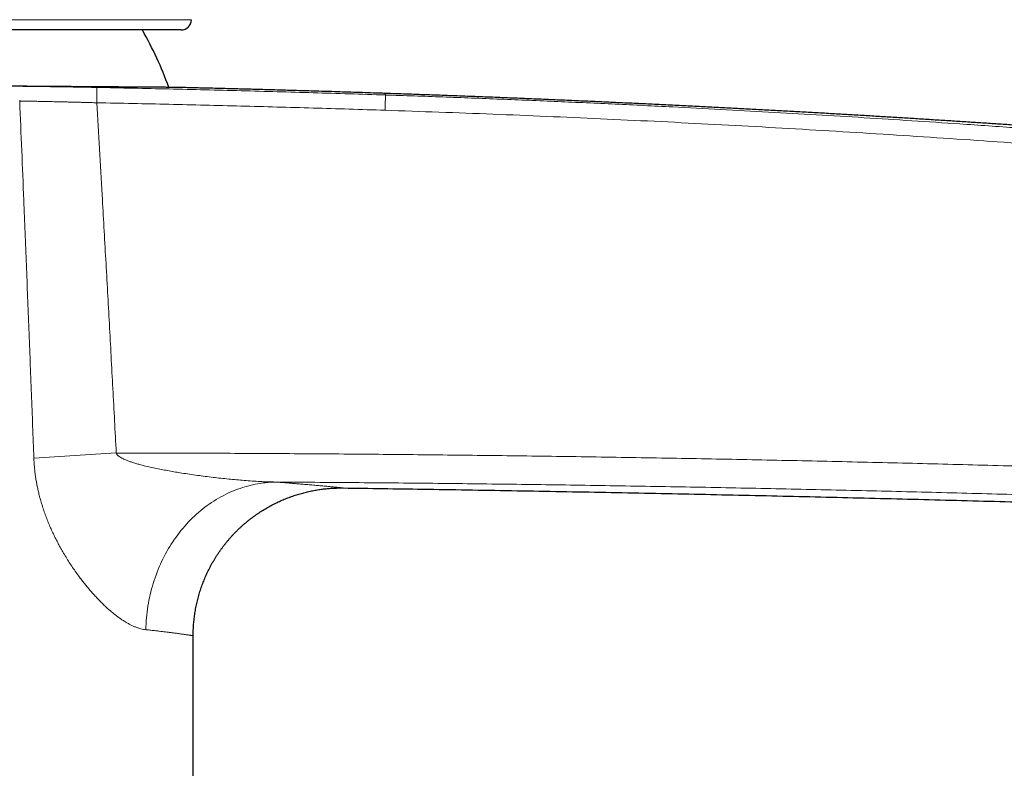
# Model space of a CAD drawing. Header units: millimetres. Extents: x 8 to 674, y 12 to 828.
# Tile 23 of 25: x 503 to 569, y 740 to 791. Entities that reach past the tile are written whole.
import ezdxf

# ---------------------------------------------------------------- set-up
doc = ezdxf.new("R2010")
doc.units = ezdxf.units.MM

msp = doc.modelspace()

# ---------------------------------------------------------------- linework, layer by layer
at = {"color": 252, "linetype": 'Continuous', "lineweight": 0}
msp.add_line((489.26, 791.138), (514.137, 791.138), dxfattribs=at)
at = {"color": 7, "linetype": 'Continuous', "lineweight": 30}
for p, q in [((513.437, 790.443), (465.084, 790.443)), ((527.256, 786.149), (527.256, 786.149)), ((527.256, 786.149), (527.256, 786.149)), ((514.257, 653.943), (514.257, 749.454))]:
    msp.add_line(p, q, dxfattribs=at)
at = {"color": 252, "linetype": 'Continuous', "lineweight": 0, "flags": 128}
for points in [[(502.523, 785.635), (502.522, 785.699)], [(519.831, 759.854), (519.657, 759.849), (519.483, 759.84), (519.309, 759.827), (519.136, 759.811), (518.962, 759.79), (518.789, 759.765), (518.616, 759.737), (518.444, 759.704), (518.273, 759.667), (518.101, 759.627), (517.931, 759.583), (517.761, 759.535), (517.592, 759.483), (517.424, 759.427), (517.257, 759.367), (517.091, 759.304), (516.926, 759.237), (516.762, 759.166), (516.599, 759.091), (516.438, 759.013), (516.278, 758.931), (516.119, 758.845), (515.962, 758.756), (515.806, 758.664), (515.652, 758.567), (515.499, 758.468), (515.349, 758.365), (515.2, 758.258), (515.052, 758.148), (514.907, 758.035), (514.764, 757.919), (514.622, 757.8), (514.483, 757.677), (514.346, 757.551), (514.211, 757.422), (514.078, 757.29), (513.947, 757.155), (513.819, 757.018), (513.693, 756.877), (513.569, 756.734), (513.448, 756.587), (513.33, 756.439), (513.214, 756.287), (513.101, 756.133), (512.99, 755.977), (512.882, 755.818), (512.777, 755.656), (512.674, 755.493), (512.575, 755.327), (512.478, 755.159), (512.384, 754.989), (512.293, 754.817), (512.206, 754.643), (512.121, 754.467), (512.039, 754.289), (511.96, 754.109), (511.885, 753.928), (511.812, 753.745), (511.743, 753.56), (511.677, 753.374), (511.614, 753.187), (511.554, 752.998), (511.498, 752.808), (511.445, 752.617), (511.395, 752.425), (511.348, 752.232), (511.305, 752.037), (511.266, 751.842), (511.229, 751.647), (511.196, 751.45), (511.167, 751.253), (511.141, 751.055), (511.118, 750.857), (511.099, 750.658), (511.083, 750.459), (511.071, 750.26), (511.062, 750.061), (511.057, 749.862)]]:
    msp.add_lwpolyline(points, dxfattribs=at)
at = {"color": 7, "linetype": 'Continuous', "lineweight": 30}
for centre, radius, start, end in [((513.437, 791.143), 0.7, 270, 359.59727), ((489.257, 778.193), 24.8, 19.71683, 29.60096)]:
    msp.add_arc(centre, radius, start, end, dxfattribs=at)
at = {"color": 252, "linetype": 'Continuous', "lineweight": 0}
for centre, radius, start, end in [((486.402, 786.201), 21.349, 358.16438, 0.94407), ((521.1, 531.029), 231.104, 92.98732, 94.3723)]:
    msp.add_arc(centre, radius, start, end, dxfattribs=at)
at = {"color": 7, "linetype": 'Continuous', "lineweight": 30}
for points, knots in [([(513.095, 786.554), (513.093, 786.554), (513.087, 786.554), (513.067, 786.555), (513.035, 786.555), (512.994, 786.555), (512.943, 786.556), (512.881, 786.557), (512.807, 786.557), (512.722, 786.558), (512.625, 786.559), (512.514, 786.56), (512.388, 786.561), (512.251, 786.562), (512.101, 786.563), (511.939, 786.564), (511.759, 786.566), (511.559, 786.567), (511.337, 786.569), (511.102, 786.571), (510.851, 786.572), (510.586, 786.574), (510.323, 786.576), (510.064, 786.578), (509.813, 786.58), (509.551, 786.581), (509.28, 786.583), (509, 786.585), (508.742, 786.587), (508.509, 786.589), (508.304, 786.59), (508.096, 786.591), (507.858, 786.593), (507.589, 786.595), (507.287, 786.597), (506.978, 786.599), (506.662, 786.602), (506.339, 786.604), (506.002, 786.606), (505.651, 786.609), (505.285, 786.612), (504.911, 786.614), (504.528, 786.617), (504.136, 786.62), (503.734, 786.623), (503.324, 786.627), (502.884, 786.63), (502.41, 786.634), (501.941, 786.638), (501.505, 786.641), (501.102, 786.645), (500.695, 786.648), (500.283, 786.652), (499.866, 786.655), (499.436, 786.659), (498.992, 786.663), (498.534, 786.667), (498.072, 786.671), (497.603, 786.676), (497.127, 786.68), (496.643, 786.685), (496.156, 786.689), (495.636, 786.694), (495.083, 786.7), (494.54, 786.705), (494.04, 786.71), (493.582, 786.715), (493.122, 786.719), (492.66, 786.724), (492.196, 786.728), (491.721, 786.733), (491.235, 786.738), (490.737, 786.743), (490.238, 786.748), (489.735, 786.754), (489.229, 786.759), (488.718, 786.764), (488.207, 786.769), (487.666, 786.774), (487.096, 786.78), (486.496, 786.786), (485.897, 786.792), (485.301, 786.797), (484.705, 786.803), (484.112, 786.808), (483.521, 786.814), (482.966, 786.818), (482.448, 786.823), (481.965, 786.827), (481.484, 786.83), (481.007, 786.834), (480.532, 786.837), (480.113, 786.84), (479.746, 786.842), (479.433, 786.844), (479.121, 786.846), (478.733, 786.848), (478.271, 786.851), (477.738, 786.853), (477.213, 786.856), (476.693, 786.858), (476.181, 786.859), (475.706, 786.86), (475.266, 786.861), (474.859, 786.862), (474.459, 786.862), (474.065, 786.862), (473.677, 786.862), (473.337, 786.862), (473.043, 786.861), (472.793, 786.861), (472.546, 786.86), (472.242, 786.859), (471.882, 786.858), (471.612, 786.857), (471.478, 786.857)], [0, 0, 0, 0, 0.0037962, 0.0119988, 0.0202298, 0.0284615, 0.0366925, 0.045467, 0.0542415, 0.0630314, 0.0718213, 0.0813242, 0.0908283, 0.1003312, 0.1098783, 0.1194266, 0.1289736, 0.1395985, 0.1502251, 0.1608499, 0.1715367, 0.1822252, 0.1929119, 0.2018118, 0.2107127, 0.2196125, 0.2285487, 0.2374858, 0.2464219, 0.2524647, 0.2585074, 0.2645551, 0.2706029, 0.2788081, 0.2870142, 0.2952194, 0.303453, 0.3116875, 0.3199211, 0.3286985, 0.3374759, 0.3462687, 0.3550615, 0.3640399, 0.3730182, 0.382013, 0.3910078, 0.4016173, 0.4122336, 0.4204389, 0.428645, 0.4368503, 0.445084, 0.4533185, 0.4615522, 0.4703297, 0.4791072, 0.4879, 0.4966929, 0.5056713, 0.5146497, 0.5236446, 0.5326394, 0.543249, 0.5538653, 0.5620736, 0.5702826, 0.5784909, 0.5867276, 0.594965, 0.6032017, 0.6119824, 0.620763, 0.6295591, 0.6383552, 0.647337, 0.6563188, 0.6653171, 0.6743154, 0.6849291, 0.6955495, 0.7061735, 0.7167992, 0.7274232, 0.7381091, 0.7487966, 0.7594825, 0.7683816, 0.7772817, 0.7861808, 0.7951162, 0.8040526, 0.8129879, 0.8190301, 0.8250723, 0.8311195, 0.8371667, 0.8477907, 0.8584164, 0.8690404, 0.8797263, 0.8904139, 0.9010998, 0.909999, 0.9188992, 0.9277984, 0.9367339, 0.9456704, 0.9546059, 0.9606482, 0.9666904, 0.9727378, 0.9787851, 0.9894079, 1, 1, 1, 1]), ([(527.256, 786.15), (527.12, 786.154), (526.723, 786.168), (526.071, 786.189), (525.305, 786.214), (524.554, 786.239), (523.822, 786.262), (523.11, 786.284), (522.418, 786.305), (521.74, 786.325), (521.101, 786.344), (520.498, 786.361), (519.931, 786.378), (519.376, 786.393), (518.833, 786.408), (518.302, 786.423), (517.784, 786.437), (517.277, 786.45), (516.782, 786.463), (516.3, 786.476), (515.83, 786.488), (515.372, 786.499), (514.926, 786.51), (514.492, 786.521), (514.071, 786.531), (513.662, 786.541), (513.338, 786.548), (513.15, 786.553), (513.095, 786.554)], [0, 0, 0, 0, 0.028857, 0.084069, 0.138197, 0.191239, 0.243191, 0.293154, 0.342061, 0.389911, 0.436701, 0.477581, 0.517613, 0.556795, 0.595127, 0.632606, 0.669232, 0.705003, 0.739918, 0.773976, 0.807175, 0.839515, 0.870993, 0.90161, 0.931364, 0.960254, 0.988279, 1, 1, 1, 1]), ([(673.128, 772.744), (672.975, 772.767), (672.603, 772.823), (672.015, 772.911), (671.371, 773.007), (670.742, 773.101), (670.129, 773.192), (669.547, 773.278), (668.996, 773.36), (668.475, 773.436), (667.967, 773.511), (667.473, 773.583), (666.991, 773.654), (666.522, 773.722), (666.066, 773.788), (665.624, 773.852), (665.194, 773.914), (664.778, 773.974), (664.375, 774.032), (663.992, 774.087), (663.628, 774.139), (663.284, 774.189), (662.952, 774.236), (662.631, 774.282), (662.316, 774.327), (662.007, 774.37), (661.705, 774.413), (661.416, 774.454), (661.14, 774.493), (660.877, 774.53), (660.632, 774.564), (660.403, 774.597), (660.192, 774.626), (659.992, 774.654), (659.803, 774.681), (659.626, 774.705), (659.461, 774.728), (659.307, 774.75), (659.165, 774.77), (659.032, 774.788), (658.91, 774.805), (658.799, 774.821), (658.699, 774.835), (658.608, 774.847), (658.525, 774.859), (658.451, 774.869), (658.386, 774.878), (658.332, 774.886), (658.287, 774.892), (658.244, 774.898), (658.193, 774.905), (658.131, 774.913), (658.056, 774.924), (657.97, 774.936), (657.867, 774.95), (657.746, 774.967), (657.603, 774.986), (657.447, 775.008), (657.275, 775.032), (657.089, 775.057), (656.889, 775.085), (656.674, 775.114), (656.444, 775.146), (656.199, 775.179), (655.94, 775.215), (655.667, 775.252), (655.384, 775.291), (655.094, 775.33), (654.796, 775.371), (654.485, 775.413), (654.161, 775.457), (653.663, 775.524), (652.998, 775.613), (652.173, 775.724), (651.355, 775.833), (650.543, 775.94), (649.739, 776.046), (648.895, 776.157), (648.011, 776.272), (647.09, 776.392), (646.179, 776.509), (645.221, 776.632), (644.218, 776.76), (643.171, 776.892), (642.137, 777.022), (641.118, 777.149), (640.112, 777.274), (639.029, 777.407), (637.863, 777.55), (636.605, 777.702), (635.341, 777.854), (634.069, 778.006), (632.791, 778.157), (631.427, 778.316), (629.978, 778.484), (628.443, 778.661), (626.898, 778.836), (625.448, 778.999), (624.095, 779.149), (622.845, 779.287), (621.6, 779.423), (620.365, 779.557), (619.147, 779.687), (617.946, 779.815), (616.761, 779.94), (615.586, 780.062), (614.487, 780.176), (613.465, 780.281), (612.517, 780.378), (611.576, 780.473), (610.641, 780.567), (609.72, 780.659), (608.814, 780.749), (607.924, 780.836), (607.046, 780.922), (606.18, 781.006), (605.325, 781.088), (604.481, 781.169), (603.649, 781.248), (603.03, 781.307), (602.621, 781.345), (602.417, 781.364), (602.214, 781.383), (602.016, 781.402), (601.827, 781.42), (601.65, 781.436), (601.49, 781.451), (601.347, 781.464), (601.22, 781.476), (601.103, 781.487), (600.998, 781.497), (600.904, 781.505), (600.819, 781.513), (600.744, 781.52), (600.68, 781.526), (600.628, 781.531), (600.59, 781.535), (600.563, 781.537), (600.542, 781.539), (600.521, 781.541), (600.495, 781.543), (600.457, 781.547), (600.406, 781.551), (600.341, 781.558), (600.264, 781.565), (600.176, 781.573), (600.073, 781.582), (599.953, 781.593), (599.816, 781.606), (599.665, 781.62), (599.501, 781.635), (599.322, 781.651), (599.13, 781.669), (598.925, 781.687), (598.706, 781.707), (598.473, 781.728), (598.226, 781.751), (597.966, 781.774), (597.692, 781.799), (597.404, 781.825), (597.103, 781.852), (596.788, 781.88), (596.455, 781.91), (596.101, 781.941), (595.728, 781.975), (595.339, 782.009), (594.936, 782.044), (594.518, 782.081), (594.08, 782.119), (593.623, 782.159), (593.146, 782.201), (592.652, 782.243), (592.144, 782.287), (591.619, 782.332), (591.09, 782.377), (590.556, 782.422), (590.018, 782.467), (589.467, 782.513), (588.902, 782.56), (588.323, 782.608), (587.73, 782.657), (587.124, 782.707), (586.503, 782.757), (585.869, 782.809), (585.225, 782.861), (584.572, 782.913), (583.909, 782.965), (583.233, 783.019), (582.54, 783.073), (581.829, 783.128), (581.1, 783.184), (580.357, 783.241), (579.601, 783.298), (578.836, 783.356), (578.063, 783.414), (577.281, 783.472), (576.486, 783.53), (575.672, 783.589), (574.839, 783.649), (573.988, 783.71), (573.122, 783.771), (572.244, 783.832), (571.352, 783.894), (570.446, 783.956), (569.509, 784.02), (568.539, 784.085), (567.537, 784.151), (566.519, 784.218), (565.487, 784.284), (564.439, 784.351), (563.397, 784.416), (562.361, 784.481), (561.332, 784.543), (560.29, 784.606), (559.234, 784.669), (558.165, 784.732), (557.083, 784.794), (555.987, 784.857), (554.878, 784.919), (553.755, 784.98), (552.626, 785.042), (551.491, 785.102), (550.35, 785.162), (549.195, 785.221), (548.021, 785.28), (546.826, 785.34), (545.611, 785.399), (544.382, 785.457), (543.14, 785.515), (541.892, 785.572), (540.638, 785.628), (539.378, 785.683), (538.106, 785.737), (536.811, 785.791), (535.494, 785.845), (534.155, 785.898), (532.802, 785.95), (531.435, 786.002), (530.055, 786.052), (528.66, 786.101), (527.726, 786.133), (527.256, 786.149)], [0, 0, 0, 0, 0.003169, 0.007729, 0.012182, 0.016527, 0.020764, 0.024893, 0.028584, 0.032184, 0.035693, 0.039112, 0.04244, 0.045677, 0.048824, 0.05188, 0.054845, 0.05772, 0.060503, 0.063197, 0.065653, 0.068029, 0.070324, 0.072538, 0.074672, 0.076847, 0.078932, 0.080926, 0.082829, 0.084642, 0.086364, 0.087905, 0.089366, 0.090745, 0.092045, 0.093264, 0.094402, 0.09546, 0.096442, 0.097355, 0.098198, 0.098958, 0.099651, 0.100277, 0.100835, 0.101363, 0.101812, 0.102183, 0.102476, 0.102748, 0.103071, 0.103518, 0.104035, 0.104624, 0.105283, 0.106161, 0.10714, 0.108219, 0.109398, 0.110679, 0.112059, 0.113541, 0.115123, 0.116805, 0.118589, 0.120472, 0.122456, 0.124419, 0.126471, 0.128612, 0.130842, 0.133162, 0.138887, 0.144567, 0.150197, 0.155779, 0.161313, 0.166798, 0.173201, 0.179535, 0.185803, 0.192003, 0.199296, 0.206494, 0.213596, 0.220603, 0.227514, 0.234331, 0.242923, 0.251557, 0.260241, 0.268974, 0.277756, 0.286587, 0.297058, 0.307595, 0.318199, 0.32887, 0.337454, 0.346057, 0.3546, 0.363076, 0.371483, 0.379674, 0.387799, 0.395859, 0.403854, 0.410397, 0.416896, 0.423351, 0.429761, 0.436123, 0.442301, 0.448402, 0.454426, 0.460374, 0.466248, 0.472047, 0.477772, 0.483424, 0.484834, 0.486239, 0.48764, 0.489028, 0.490339, 0.491559, 0.492688, 0.493643, 0.494522, 0.495324, 0.496049, 0.496698, 0.49727, 0.497806, 0.498252, 0.498607, 0.498872, 0.499046, 0.499159, 0.499303, 0.499484, 0.499702, 0.500077, 0.500528, 0.501054, 0.501655, 0.502332, 0.503177, 0.504116, 0.505149, 0.506275, 0.507496, 0.50881, 0.510218, 0.511719, 0.513314, 0.515003, 0.516785, 0.518661, 0.520629, 0.522692, 0.524847, 0.527095, 0.52955, 0.532107, 0.534766, 0.537526, 0.540388, 0.543351, 0.546512, 0.54978, 0.553156, 0.556639, 0.560229, 0.563926, 0.56751, 0.571188, 0.574961, 0.578828, 0.58279, 0.586847, 0.590997, 0.595241, 0.599579, 0.604011, 0.608455, 0.612989, 0.617614, 0.622328, 0.62722, 0.632205, 0.637282, 0.642453, 0.647716, 0.652975, 0.658323, 0.66376, 0.669286, 0.675016, 0.680838, 0.686753, 0.692759, 0.698858, 0.705049, 0.711331, 0.718079, 0.72493, 0.731884, 0.738939, 0.746098, 0.753358, 0.760298, 0.767328, 0.774449, 0.781661, 0.788964, 0.796358, 0.803842, 0.811417, 0.819084, 0.826841, 0.834548, 0.842342, 0.850225, 0.858196, 0.866402, 0.874699, 0.883088, 0.891568, 0.90014, 0.908648, 0.917246, 0.925932, 0.934707, 0.943753, 0.952893, 0.962126, 0.971453, 0.980874, 0.99039, 1, 1, 1, 1]), ([(514.257, 749.454), (514.257, 749.493), (514.257, 749.595), (514.261, 749.76), (514.268, 749.95), (514.28, 750.139), (514.294, 750.328), (514.313, 750.516), (514.335, 750.704), (514.36, 750.891), (514.389, 751.078), (514.421, 751.264), (514.457, 751.449), (514.496, 751.633), (514.539, 751.816), (514.585, 751.999), (514.635, 752.18), (514.688, 752.36), (514.744, 752.54), (514.804, 752.717), (514.867, 752.894), (514.933, 753.069), (515.002, 753.243), (515.074, 753.416), (515.15, 753.587), (515.229, 753.756), (515.311, 753.924), (515.396, 754.09), (515.483, 754.254), (515.574, 754.417), (515.668, 754.577), (515.765, 754.736), (515.864, 754.893), (515.967, 755.048), (516.072, 755.2), (516.18, 755.351), (516.29, 755.499), (516.404, 755.646), (516.519, 755.79), (516.638, 755.931), (516.758, 756.071), (516.881, 756.208), (517.007, 756.342), (517.135, 756.475), (517.265, 756.604), (517.397, 756.731), (517.532, 756.856), (517.668, 756.978), (517.807, 757.097), (517.948, 757.213), (518.09, 757.327), (518.235, 757.438), (518.381, 757.546), (518.529, 757.652), (518.679, 757.754), (518.83, 757.854), (518.983, 757.951), (519.137, 758.045), (519.293, 758.135), (519.45, 758.223), (519.608, 758.308), (519.768, 758.39), (519.928, 758.469), (520.09, 758.545), (520.253, 758.618), (520.416, 758.688), (520.581, 758.754), (520.746, 758.818), (520.912, 758.878), (521.078, 758.936), (521.245, 758.99), (521.412, 759.041), (521.579, 759.089), (521.747, 759.134), (521.914, 759.176), (522.082, 759.215), (522.249, 759.251), (522.416, 759.284), (522.583, 759.313), (522.749, 759.34), (522.915, 759.364), (523.079, 759.385), (523.243, 759.403), (523.405, 759.418), (523.565, 759.43), (523.724, 759.44), (523.881, 759.447), (524.035, 759.452), (524.186, 759.454), (524.308, 759.454), (524.379, 759.453), (524.401, 759.453)], [0, 0, 0, 0, 0.007363, 0.019334, 0.031296, 0.04325, 0.055195, 0.067131, 0.079059, 0.090979, 0.102889, 0.114792, 0.126685, 0.138571, 0.150448, 0.162316, 0.174176, 0.186027, 0.19787, 0.209704, 0.22153, 0.233347, 0.245155, 0.256954, 0.268745, 0.280526, 0.292299, 0.304062, 0.315816, 0.327561, 0.339297, 0.351023, 0.362739, 0.374446, 0.386143, 0.397829, 0.409505, 0.421171, 0.432826, 0.444471, 0.456104, 0.467726, 0.479336, 0.490935, 0.502521, 0.514095, 0.525656, 0.537204, 0.548739, 0.56026, 0.571767, 0.583259, 0.594736, 0.606197, 0.617642, 0.62907, 0.640481, 0.651873, 0.663247, 0.674601, 0.685935, 0.697248, 0.708538, 0.719804, 0.731046, 0.742262, 0.753451, 0.764611, 0.775741, 0.786839, 0.797902, 0.808929, 0.819916, 0.830863, 0.841764, 0.852617, 0.863419, 0.874164, 0.884847, 0.895464, 0.906008, 0.91647, 0.926844, 0.937118, 0.94728, 0.957318, 0.967213, 0.976945, 0.98649, 0.995813, 1, 1, 1, 1]), ([(524.396, 759.452), (526.189, 759.427), (529.986, 759.373), (535.782, 759.277), (541.782, 759.168), (547.775, 759.048), (553.727, 758.918), (559.638, 758.778), (565.511, 758.629), (571.382, 758.469), (577.288, 758.298), (583.23, 758.115), (589.211, 757.92), (595.194, 757.714), (601.183, 757.497), (606.749, 757.285), (611.892, 757.082), (616.612, 756.888), (621.339, 756.687), (625.859, 756.489), (628.802, 756.355), (630.169, 756.293)], [0, 0, 0, 0, 0.050851, 0.107635, 0.16434, 0.220978, 0.277563, 0.333099, 0.388607, 0.444101, 0.499594, 0.556106, 0.612641, 0.669214, 0.725836, 0.782521, 0.827111, 0.871755, 0.916458, 0.961227, 1, 1, 1, 1])]:
    msp.add_open_spline(points, degree=3, knots=knots, dxfattribs=at)
at = {"color": 252, "linetype": 'Continuous', "lineweight": 0}
for points, knots in [([(502.009, 786.635), (502.118, 786.634), (502.337, 786.632), (502.674, 786.629), (503.018, 786.625), (503.369, 786.621), (503.727, 786.617), (504.083, 786.613), (504.438, 786.608), (504.79, 786.603), (505.145, 786.598), (505.504, 786.592), (505.868, 786.587), (506.238, 786.58), (506.614, 786.574), (506.991, 786.567), (507.37, 786.56), (507.622, 786.555), (507.748, 786.553)], [0, 0, 0, 0, 0.063499, 0.127018, 0.190517, 0.25472, 0.318943, 0.383146, 0.443914, 0.504733, 0.565568, 0.626387, 0.687155, 0.749688, 0.812275, 0.87488, 0.937468, 1, 1, 1, 1]), ([(507.748, 786.553), (509.374, 786.519), (511.813, 786.469), (515.064, 786.392), (517.503, 786.331), (519.942, 786.265), (522.38, 786.195), (524.818, 786.122), (526.444, 786.07), (527.256, 786.043)], [0, 0, 0, 0, 0.249993, 0.374991, 0.499989, 0.624991, 0.749993, 0.874997, 1, 1, 1, 1]), ([(527.256, 786.042), (527.256, 786.059), (527.256, 786.091), (527.256, 786.121), (527.256, 786.139), (527.256, 786.148), (527.256, 786.148), (527.256, 786.149)], [0, 0, 0, 0, 0.248873, 0.497754, 0.683203, 0.868648, 1, 1, 1, 1]), ([(527.256, 786.042), (527.256, 786.042), (528.552, 786), (531.144, 785.911), (535.031, 785.763), (538.917, 785.601), (542.803, 785.426), (546.473, 785.248), (549.926, 785.069), (553.163, 784.892), (556.4, 784.705), (559.635, 784.509), (562.869, 784.303), (566.32, 784.073), (569.988, 783.818), (573.872, 783.533), (577.755, 783.235), (581.637, 782.923), (585.387, 782.609), (589.006, 782.293), (592.492, 781.978), (595.978, 781.653), (599.462, 781.316), (602.946, 780.969), (606.428, 780.61), (609.909, 780.241), (613.39, 779.861), (616.87, 779.47), (620.35, 779.067), (623.828, 778.654), (627.305, 778.23), (630.779, 777.794), (634.252, 777.348), (637.722, 776.891), (641.192, 776.422), (644.66, 775.943), (648.126, 775.452), (651.591, 774.95), (655.054, 774.437), (658.517, 773.912), (661.979, 773.376), (665.439, 772.829), (667.744, 772.455), (668.897, 772.268)], [0, 0, 0, 0, 0, 0.027314, 0.054628, 0.081943, 0.109257, 0.136571, 0.159337, 0.182103, 0.204869, 0.227626, 0.250384, 0.273141, 0.300489, 0.327837, 0.355185, 0.382533, 0.40988, 0.434463, 0.459046, 0.483628, 0.508211, 0.532794, 0.557376, 0.581959, 0.606542, 0.63114, 0.655738, 0.680336, 0.704934, 0.729518, 0.754101, 0.778684, 0.803268, 0.827854, 0.852439, 0.87702, 0.901601, 0.926201, 0.950801, 0.9754, 1, 1, 1, 1]), ([(503.482, 761.46), (503.427, 762.915), (503.317, 765.825), (503.147, 770.189), (502.975, 774.554), (502.769, 779.703), (502.616, 783.396), (502.523, 785.635)], [0, 0, 0, 0, 0.18054, 0.36108, 0.541621, 0.722161, 1, 1, 1, 1]), ([(507.74, 785.517), (507.671, 785.519), (507.532, 785.523), (507.3, 785.529), (507.046, 785.536), (506.768, 785.543), (506.49, 785.55), (506.211, 785.557), (505.933, 785.564), (505.654, 785.57), (505.377, 785.577), (505.099, 785.583), (504.847, 785.589), (504.619, 785.594), (504.36, 785.6), (504.048, 785.606), (503.726, 785.613), (503.449, 785.618), (503.174, 785.623), (502.863, 785.629), (502.636, 785.633), (502.523, 785.635)], [0, 0, 0, 0, 0.037838, 0.075675, 0.12634, 0.177014, 0.227678, 0.279069, 0.330469, 0.38186, 0.433995, 0.48614, 0.538275, 0.577559, 0.616843, 0.688249, 0.759654, 0.807549, 0.855443, 0.927722, 1, 1, 1, 1]), ([(507.74, 785.517), (507.861, 783.437), (508.066, 779.903), (508.346, 774.913), (508.588, 770.548), (508.825, 766.183), (508.979, 763.273), (509.056, 761.818)], [0, 0, 0, 0, 0.263322, 0.447491, 0.63166, 0.81583, 1, 1, 1, 1]), ([(527.235, 785.008), (526.423, 785.034), (524.799, 785.087), (522.362, 785.16), (519.926, 785.23), (517.489, 785.295), (515.052, 785.357), (511.802, 785.434), (509.365, 785.484), (507.74, 785.517)], [0, 0, 0, 0, 0.124996, 0.249994, 0.374991, 0.499991, 0.624991, 0.749993, 1, 1, 1, 1]), ([(668.747, 771.257), (667.788, 771.412), (665.87, 771.723), (662.991, 772.18), (659.92, 772.659), (656.654, 773.159), (653.195, 773.677), (649.734, 774.183), (646.271, 774.679), (642.662, 775.183), (638.906, 775.695), (635.004, 776.212), (631.1, 776.716), (627.339, 777.187), (623.722, 777.628), (620.249, 778.041), (616.775, 778.442), (613.299, 778.833), (609.821, 779.212), (606.343, 779.581), (602.863, 779.939), (599.382, 780.286), (595.899, 780.622), (592.415, 780.948), (588.93, 781.262), (585.396, 781.57), (581.813, 781.871), (578.182, 782.164), (574.549, 782.445), (570.915, 782.714), (567.28, 782.971), (563.644, 783.216), (560.007, 783.449), (556.37, 783.671), (552.731, 783.88), (549.091, 784.077), (545.45, 784.263), (541.809, 784.436), (538.166, 784.597), (534.523, 784.747), (530.88, 784.884), (528.45, 784.966), (527.235, 785.007)], [0, 0, 0, 0, 0.020486, 0.040971, 0.061457, 0.086043, 0.110629, 0.135215, 0.159801, 0.184387, 0.212056, 0.239724, 0.267393, 0.295061, 0.319643, 0.344225, 0.368806, 0.393393, 0.417979, 0.442566, 0.467152, 0.491738, 0.516333, 0.540928, 0.565523, 0.590118, 0.615726, 0.641335, 0.666943, 0.692551, 0.718165, 0.74378, 0.769394, 0.795008, 0.820629, 0.84625, 0.871871, 0.897492, 0.923118, 0.948744, 0.974371, 1, 1, 1, 1]), ([(511.057, 749.862), (511, 749.869), (510.887, 749.884), (510.71, 749.924), (510.53, 749.977), (510.346, 750.045), (510.16, 750.125), (509.97, 750.218), (509.778, 750.324), (509.583, 750.443), (509.387, 750.572), (509.19, 750.712), (508.992, 750.862), (508.792, 751.023), (508.593, 751.193), (508.395, 751.371), (508.194, 751.559), (507.992, 751.759), (507.787, 751.969), (507.582, 752.189), (507.377, 752.419), (507.172, 752.658), (506.97, 752.903), (506.77, 753.155), (506.559, 753.433), (506.337, 753.737), (506.104, 754.071), (505.877, 754.415), (505.656, 754.767), (505.451, 755.111), (505.263, 755.442), (505.091, 755.762), (504.924, 756.089), (504.763, 756.423), (504.607, 756.766), (504.458, 757.117), (504.317, 757.474), (504.185, 757.837), (504.061, 758.207), (503.947, 758.583), (503.852, 758.938), (503.772, 759.268), (503.707, 759.573), (503.649, 759.881), (503.598, 760.192), (503.556, 760.506), (503.522, 760.821), (503.496, 761.14), (503.487, 761.353), (503.482, 761.46)], [0, 0, 0, 0, 0.019767, 0.039535, 0.059639, 0.079759, 0.099881, 0.119987, 0.140422, 0.160858, 0.181221, 0.201585, 0.222091, 0.242604, 0.263111, 0.283508, 0.303904, 0.325082, 0.346265, 0.367445, 0.389199, 0.410953, 0.432457, 0.453965, 0.475469, 0.501672, 0.527895, 0.554124, 0.580347, 0.606549, 0.62875, 0.650956, 0.673157, 0.695673, 0.718188, 0.740929, 0.763682, 0.786434, 0.809173, 0.832178, 0.855183, 0.873104, 0.891024, 0.909118, 0.927222, 0.945325, 0.963419, 0.981709, 1, 1, 1, 1]), ([(509.056, 761.818), (509.06, 761.808), (509.068, 761.786), (509.09, 761.745), (509.123, 761.702), (509.166, 761.656), (509.224, 761.605), (509.311, 761.542), (509.428, 761.473), (509.558, 761.408), (509.714, 761.339), (509.896, 761.268), (510.127, 761.188), (510.38, 761.109), (510.657, 761.032), (510.983, 760.948), (511.357, 760.86), (511.78, 760.769), (512.205, 760.685), (512.632, 760.606), (513.059, 760.531), (513.521, 760.456), (514.016, 760.381), (514.544, 760.305), (515.073, 760.235), (515.602, 760.17), (516.131, 760.11), (516.659, 760.054), (517.186, 760.005), (517.715, 759.96), (518.244, 759.922), (518.775, 759.89), (519.304, 759.866), (519.656, 759.858), (519.831, 759.854)], [0, 0, 0, 0, 0.003019, 0.006039, 0.012336, 0.017473, 0.022613, 0.033113, 0.04602, 0.05895, 0.071877, 0.091637, 0.111401, 0.137082, 0.162771, 0.188457, 0.227126, 0.265796, 0.304664, 0.343533, 0.382427, 0.421321, 0.469331, 0.51734, 0.565378, 0.613416, 0.661507, 0.709534, 0.757561, 0.805525, 0.854105, 0.902685, 0.951343, 1, 1, 1, 1]), ([(509.056, 761.818), (510.84, 761.815), (514.408, 761.809), (519.76, 761.783), (525.111, 761.746), (530.463, 761.696), (535.814, 761.633), (541.194, 761.558), (546.603, 761.469), (552.04, 761.366), (557.477, 761.25), (562.914, 761.122), (568.351, 760.98), (573.787, 760.825), (579.223, 760.657), (584.659, 760.476), (590.094, 760.282), (595.528, 760.075), (600.962, 759.855), (606.395, 759.622), (611.828, 759.375), (617.261, 759.116), (622.692, 758.844), (626.313, 758.652), (628.123, 758.556)], [0, 0, 0, 0, 0.044924, 0.089848, 0.134773, 0.179697, 0.224621, 0.269545, 0.315197, 0.360848, 0.406499, 0.452151, 0.497806, 0.543462, 0.589117, 0.634773, 0.680424, 0.726075, 0.771727, 0.817378, 0.863033, 0.908689, 0.954345, 1, 1, 1, 1]), ([(627.994, 756.629), (626.185, 756.725), (622.568, 756.917), (617.142, 757.189), (611.714, 757.448), (606.286, 757.694), (600.858, 757.928), (595.428, 758.148), (589.998, 758.355), (584.568, 758.549), (579.137, 758.73), (573.707, 758.898), (568.275, 759.053), (562.844, 759.194), (557.411, 759.323), (551.979, 759.439), (546.546, 759.541), (541.15, 759.63), (535.792, 759.706), (530.472, 759.768), (525.152, 759.819), (521.605, 759.842), (519.831, 759.854)], [0, 0, 0, 0, 0.050207, 0.100413, 0.15062, 0.200827, 0.251038, 0.30125, 0.351461, 0.401672, 0.451879, 0.502086, 0.552293, 0.602499, 0.652711, 0.702922, 0.753134, 0.803345, 0.852509, 0.901673, 0.950836, 1, 1, 1, 1]), ([(519.831, 759.854), (519.938, 759.846), (520.151, 759.83), (520.458, 759.806), (520.756, 759.783), (521.043, 759.76), (521.321, 759.737), (521.572, 759.716), (521.798, 759.697), (522.002, 759.68), (522.198, 759.663), (522.386, 759.646), (522.567, 759.63), (522.75, 759.614), (522.934, 759.597), (523.117, 759.58), (523.289, 759.564), (523.434, 759.55), (523.556, 759.538), (523.659, 759.528), (523.755, 759.519), (523.838, 759.51), (523.91, 759.503), (523.972, 759.497), (524.03, 759.491), (524.089, 759.485), (524.149, 759.479), (524.207, 759.473), (524.257, 759.468), (524.3, 759.463), (524.335, 759.459), (524.36, 759.457), (524.377, 759.455), (524.388, 759.454), (524.395, 759.453), (524.396, 759.453), (524.396, 759.453), (524.393, 759.453), (524.393, 759.453)], [0, 0, 0, 0, 0.0362375, 0.0724776, 0.1087148, 0.1450533, 0.1813947, 0.217733, 0.2476771, 0.2776228, 0.3075668, 0.3375762, 0.3675875, 0.3975969, 0.4332408, 0.4688848, 0.5045808, 0.5402768, 0.5663812, 0.5924855, 0.618611, 0.6447365, 0.6653767, 0.6860168, 0.7066676, 0.7273183, 0.754932, 0.7825473, 0.810161, 0.8378343, 0.8655092, 0.8931824, 0.9140002, 0.9348179, 0.9556473, 0.9764767, 0.9971167, 1, 1, 1, 1]), ([(514.257, 749.454), (514.256, 749.454), (514.253, 749.454), (514.235, 749.457), (514.205, 749.462), (514.164, 749.468), (514.11, 749.477), (514.044, 749.487), (513.967, 749.498), (513.888, 749.51), (513.813, 749.521), (513.747, 749.53), (513.675, 749.541), (513.586, 749.553), (513.476, 749.569), (513.342, 749.587), (513.198, 749.606), (513.061, 749.625), (512.934, 749.641), (512.821, 749.656), (512.704, 749.671), (512.56, 749.689), (512.386, 749.71), (512.178, 749.736), (511.96, 749.761), (511.756, 749.785), (511.57, 749.806), (511.404, 749.824), (511.233, 749.843), (511.116, 749.855), (511.057, 749.862)], [0, 0, 0, 0, 0.042524, 0.085069, 0.12777, 0.170472, 0.213257, 0.256042, 0.298984, 0.341948, 0.368852, 0.395757, 0.422681, 0.449606, 0.490146, 0.530685, 0.571295, 0.611905, 0.63885, 0.665796, 0.692762, 0.719728, 0.761366, 0.803003, 0.844716, 0.886429, 0.914809, 0.94319, 0.971595, 1, 1, 1, 1])]:
    msp.add_open_spline(points, degree=3, knots=knots, dxfattribs=at)
msp.add_open_spline([(527.235, 785.008), (527.237, 785.053), (527.24, 785.141), (527.244, 785.272), (527.247, 785.4), (527.251, 785.521), (527.253, 785.633), (527.256, 785.735), (527.257, 785.825), (527.258, 785.902), (527.259, 785.963), (527.259, 786.008), (527.258, 786.037), (527.257, 786.041), (527.256, 786.043)], degree=3, dxfattribs=at)

doc.saveas('drawing.dxf')
